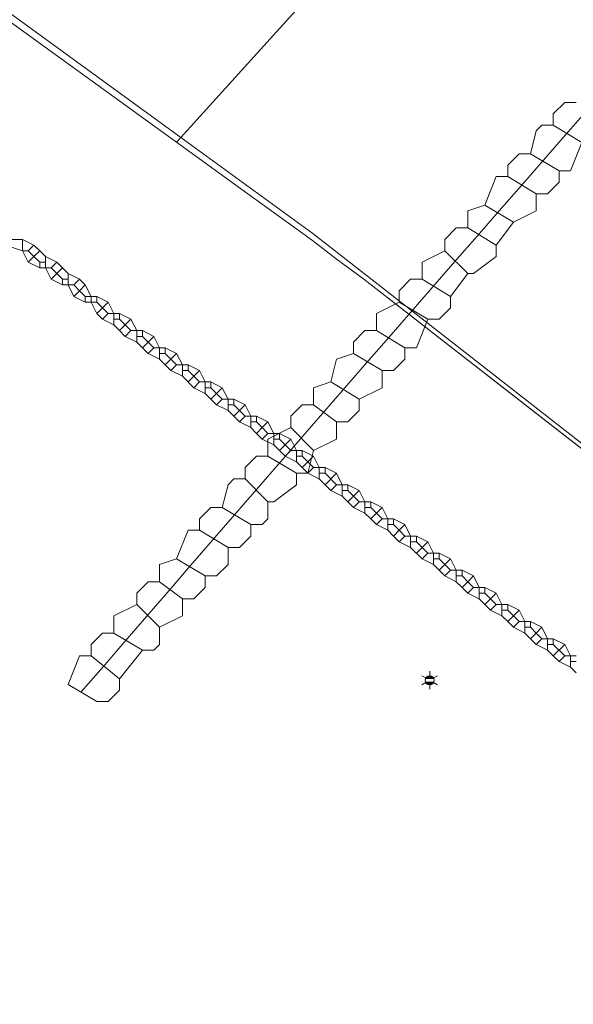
# Model space of a CAD drawing. Header units: metres. Extents: x 163628 to 167855, y 402678 to 405435.
# Tile 9 of 256: x 163895 to 163914, y 403074 to 403108. Entities that reach past the tile are written whole.
import ezdxf
from ezdxf.enums import TextEntityAlignment as Align
from ezdxf.lldxf.tags import DXFTag

# ---------------------------------------------------------------- set-up
doc = ezdxf.new("R2010")
doc.units = ezdxf.units.M
doc.layers.get('0').update_dxf_attribs({"lineweight": 25})
for name, color, linetype, lineweight in [('X-CA190022.004-UO-BGT_Ondergrond$0$GE_205_SHDWalbescherming_Lijn_GEM', 253, 'Continuous', 9), ('X-CA190022.004-UO-BGT_Ondergrond$0$GE_502_WTDWaterloop_Vlak_GEM', 253, 'Continuous', 9), ('X-CA190022.004-UO-BGT_Ondergrond$0$GE_661_SHDMuurGroterDan30cm_Vlak_GEM', 253, 'Continuous', 9), ('X-CA190022.004-UO-BGT_Ondergrond$0$GE_861_PALLichtmast_Punt_GEM', 253, 'Continuous', 9)]:
    doc.layers.add(name, color=color, linetype=linetype, lineweight=lineweight)
for name, color, linetype, lineweight, transparency in [('X-CA190022.004-UO-KLIC$0$B-OI-KL-DATA_GLASNET VEGHEL B.V._0001106108_VECT_19O042615-G', 42, 'X-CA190022.004-UO-KLIC$0$KL-DATA-N', 0, 0.25), ('X-CA190022.004-UO-KLIC$0$B-OI-KL-DATA_RWSWATERBRABANT_0000584719_VECT_19O042615-G', 42, 'X-CA190022.004-UO-KLIC$0$1-200 DATA-RWS', 0, 0.25), ('X-CA190022.004-UO-KLIC$0$B-OI-KL-DATA_RWSWEGDENBOSCH_0000584508_VECT_19O042615-G', 42, 'X-CA190022.004-UO-KLIC$0$KL-DATA-N', 0, 0.25), ('X-CA190022.004-UO-KLIC$0$B-WE-KL-DATA_MANTELBUIS-G', 42, 'X-CA190022.004-UO-KLIC$0$1-200 DATA', 0, 0.25)]:
    doc.layers.add(name, color=color, linetype=linetype, lineweight=lineweight, transparency=transparency)
doc.styles.add('X-CA190022.004-UO-BGT_Ondergrond$0$NLCS-ISO', font='NLCS-ISO.ttf')
doc.styles.add('X-CA190022.004-UO-KLIC$0$NLCS-ISO', font='NLCS-ISO.ttf')
doc.styles.add('X-CA190022.004-UO-KLIC$0$Standard', font='NLCS-ISO.ttf')
doc.linetypes.add('X-CA190022.004-UO-KLIC$0$1-200 DATA', pattern='A,1.5,-0.6,["DATA",X-CA190022.004-UO-KLIC$0$NLCS-ISO,S=0.24,R=0,X=-0.5,Y=-0.12],-0.3', length=2.4)
doc.linetypes.add('X-CA190022.004-UO-KLIC$0$1-200 DATA-RWS', pattern='A,1.5,-0.6,["RWS",X-CA190022.004-UO-KLIC$0$NLCS-ISO,S=0.24,R=0,X=-0.5,Y=-0.12],-0.3', length=2.4)
tags = doc.linetypes.add('X-CA190022.004-UO-KLIC$0$KL-DATA-N', pattern='A,4,-1,[101,NLCS.SHX,S=0.5,R=0,X=0,Y=0],-1,4,-1,["D",X-CA190022.004-UO-KLIC$0$Standard,S=1,R=0,X=-0.25,Y=-0.5],-1.5', length=12.5).pattern_tags.tags
tags[18] = DXFTag(74, 10)

# ---------------------------------------------------------------- blocks, each defined once
blk = doc.blocks.new('X-CA190022.004-UO-BGT_Ondergrond$0$N-SIE-WEG_LICHTMAST-SO')
h = blk.add_hatch(color=256)
h.paths.add_polyline_path([(1.16, 0.5, 0.658505), (-1.16, 0.5)])
h.paths.add_polyline_path([(-1.16, -0.5, 0.658505), (1.16, -0.5)])
at = {"flags": 128}
for points in [[(-2.19, 1.27), (-1.1, 0.63)], [(-1.16, 0.5), (1.16, 0.5)], [(0, 1.27), (0, 2.53)], [(1.1, 0.63), (2.19, 1.27)], [(-2.19, -1.27), (-1.1, -0.63)], [(-1.16, -0.5), (1.16, -0.5)], [(0, -1.27), (0, -2.53)], [(2.19, -1.27), (1.1, -0.63)]]:
    blk.add_lwpolyline(points, dxfattribs=at)
at = {"ltscale": 0.5}
blk.add_circle((0, 0), 1.27, dxfattribs=at)
at = {"style": 'X-CA190022.004-UO-BGT_Ondergrond$0$NLCS-ISO'}
blk.add_attdef('TYPE', text='', height=1.8, dxfattribs=at).set_placement((0, 2.53), align=Align.BOTTOM_CENTER)
blk = doc.blocks.new('X-CA190022.004-UO-BGT_Ondergrond$0$IMGEOLichtmastpaal')
at = {"xscale": 5, "yscale": 5, "zscale": 5}
blk.add_blockref('X-CA190022.004-UO-BGT_Ondergrond$0$N-SIE-WEG_LICHTMAST-SO', (0, 6.4), dxfattribs=at)

msp = doc.modelspace()

# ---------------------------------------------------------------- linework, layer by layer
at = {"layer": 'X-CA190022.004-UO-BGT_Ondergrond$0$GE_205_SHDWalbescherming_Lijn_GEM'}
msp.add_line((163920.27, 403088.704), (163906.66, 403099.309), dxfattribs=at)
at = {"layer": 'X-CA190022.004-UO-BGT_Ondergrond$0$GE_502_WTDWaterloop_Vlak_GEM', "flags": 128}
msp.add_lwpolyline([(163900.25, 403104.274), (163924.961, 403131.586), (163942.357, 403117.523), (163986.895, 403083.244), (164012.34, 403063.661), (163966.711, 403047.614), (163961.985, 403052.072), (163965.302, 403048.944), (163953.856, 403060.707), (163938.258, 403073.676), (163923.142, 403086.638), (163904.873, 403100.91), (163900.25, 403104.274)], dxfattribs=at)
at = {"layer": 'X-CA190022.004-UO-BGT_Ondergrond$0$GE_661_SHDMuurGroterDan30cm_Vlak_GEM', "flags": 128}
for points in [[(163862.003, 403130.878), (163865.844, 403128.883), (163870.44, 403125.911), (163887.757, 403113.363), (163900.25, 403104.274), (163900.099, 403104.107), (163887.715, 403113.074), (163885.071, 403114.991), (163881.234, 403117.774), (163870.404, 403125.627), (163869.797, 403126.035), (163866.369, 403128.338), (163866.295, 403128.392), (163866.249, 403128.419), (163865.643, 403128.826), (163864.766, 403129.277), (163864.287, 403129.555), (163862.003, 403130.878)], [(163900.25, 403104.274), (163904.873, 403100.91), (163923.142, 403086.638), (163938.258, 403073.676), (163953.856, 403060.707), (163965.302, 403048.944), (163961.985, 403052.072), (163958.552, 403055.587), (163953.734, 403060.574), (163941.352, 403070.882), (163935.277, 403076.089), (163920.27, 403088.704), (163906.66, 403099.309), (163905.686, 403100.012), (163904.862, 403100.657), (163904.519, 403100.906), (163902.594, 403102.3), (163900.099, 403104.107), (163900.25, 403104.274)]]:
    msp.add_lwpolyline(points, dxfattribs=at)
at = {"layer": 'X-CA190022.004-UO-KLIC$0$B-OI-KL-DATA_GLASNET VEGHEL B.V._0001106108_VECT_19O042615-G', "ltscale": 0.2, "flags": 128}
for points in [[(163914.1, 403105.5), (163913.7, 403105.5), (163913.3, 403105.1), (163913.3, 403104.7)], [(163913.3, 403104.7), (163912.9, 403104.7), (163912.7, 403104.5), (163912.5, 403103.7)], [(163913.3, 403104.7), (163914.3, 403104.1)], [(163914.3, 403104.1), (163913.9, 403103.1), (163913.5, 403103.1)], [(163912.5, 403103.7), (163912.1, 403103.7), (163911.7, 403103.3), (163911.7, 403102.9)], [(163912.5, 403103.7), (163913.5, 403103.1)], [(163913.5, 403103.1), (163913.5, 403102.7), (163913.1, 403102.3), (163912.7, 403102.3)], [(163911.7, 403102.9), (163911.3, 403102.9), (163910.9, 403101.9)], [(163911.7, 403102.9), (163912.7, 403102.3)], [(163912.7, 403102.3), (163912.7, 403101.7), (163911.9, 403101.3)], [(163910.9, 403101.9), (163910.3, 403101.7), (163910.3, 403101.1)], [(163910.9, 403101.9), (163911.9, 403101.3)], [(163911.9, 403101.3), (163911.3, 403100.5)], [(163910.3, 403101.1), (163909.9, 403101.1), (163909.5, 403100.7), (163909.5, 403100.3)], [(163910.3, 403101.1), (163911.3, 403100.5)], [(163909.5, 403100.3), (163908.7, 403099.9), (163908.7, 403099.3)], [(163909.5, 403100.3), (163910.3, 403099.5)], [(163911.3, 403100.5), (163911.3, 403100.1), (163910.5, 403099.5), (163910.3, 403099.5)], [(163908.7, 403099.3), (163908.3, 403099.3), (163907.9, 403098.9), (163907.9, 403098.5)], [(163908.7, 403099.3), (163909.7, 403098.7)], [(163910.3, 403099.5), (163909.7, 403098.7)], [(163907.9, 403098.5), (163907.1, 403098.1), (163907.1, 403097.5)], [(163907.9, 403098.5), (163908.9, 403097.9)], [(163909.7, 403098.7), (163909.7, 403098.3), (163909.3, 403097.9), (163908.9, 403097.9)], [(163908.9, 403097.9), (163908.5, 403096.9), (163908.1, 403096.9)], [(163907.1, 403097.5), (163906.7, 403097.5), (163906.3, 403097.1), (163906.3, 403096.7)], [(163907.1, 403097.5), (163908.1, 403096.9)], [(163908.1, 403096.9), (163908.1, 403096.5), (163907.7, 403096.1), (163907.3, 403096.1)], [(163906.3, 403096.7), (163905.7, 403096.5), (163905.5, 403095.7)], [(163906.3, 403096.7), (163907.3, 403096.1)], [(163907.3, 403096.1), (163907.3, 403095.5), (163906.5, 403095.1)], [(163905.5, 403095.7), (163904.9, 403095.5), (163904.9, 403094.9)], [(163905.5, 403095.7), (163906.5, 403095.1)], [(163906.5, 403095.1), (163906.5, 403094.7), (163906.1, 403094.3), (163905.7, 403094.3)], [(163904.9, 403094.9), (163904.5, 403094.9), (163904.1, 403094.5), (163904.1, 403094.1)], [(163904.9, 403094.9), (163905.7, 403094.3)], [(163904.1, 403094.1), (163903.3, 403093.7), (163903.3, 403093.1)], [(163904.1, 403094.1), (163904.9, 403093.3)], [(163905.7, 403094.3), (163905.7, 403093.7), (163904.9, 403093.3)], [(163903.3, 403093.1), (163902.9, 403093.1), (163902.5, 403092.7), (163902.5, 403092.3)], [(163903.3, 403093.1), (163904.3, 403092.5)], [(163904.9, 403093.3), (163904.7, 403092.5), (163904.3, 403092.5)], [(163902.5, 403092.3), (163902.1, 403092.3), (163901.9, 403092.1), (163901.7, 403091.3)], [(163902.5, 403092.3), (163903.3, 403091.5)], [(163904.3, 403092.5), (163904.3, 403092.1), (163903.5, 403091.5), (163903.3, 403091.5)], [(163901.7, 403091.3), (163901.3, 403091.3), (163900.9, 403090.9), (163900.9, 403090.5)], [(163901.7, 403091.3), (163902.7, 403090.7)], [(163903.3, 403091.5), (163903.3, 403090.9), (163903.1, 403090.7), (163902.7, 403090.7)], [(163902.7, 403090.7), (163902.7, 403090.3), (163902.3, 403089.9), (163901.9, 403089.9)], [(163900.9, 403090.5), (163900.5, 403090.5), (163900.1, 403089.5)], [(163900.9, 403090.5), (163901.9, 403089.9)], [(163901.9, 403089.9), (163901.9, 403089.3), (163901.5, 403088.9), (163901.1, 403088.9)], [(163900.1, 403089.5), (163899.5, 403089.3), (163899.5, 403088.7)], [(163900.1, 403089.5), (163901.1, 403088.9)], [(163901.1, 403088.9), (163901.1, 403088.5), (163900.7, 403088.1), (163900.3, 403088.1)], [(163899.5, 403088.7), (163899.1, 403088.7), (163898.7, 403088.3), (163898.7, 403087.9)], [(163899.5, 403088.7), (163900.3, 403088.1)], [(163898.7, 403087.9), (163897.9, 403087.5), (163897.9, 403086.9)], [(163898.7, 403087.9), (163899.5, 403087.1)], [(163900.3, 403088.1), (163900.3, 403087.5), (163899.5, 403087.1)], [(163899.5, 403087.1), (163899.5, 403086.5), (163899.3, 403086.3), (163898.9, 403086.3)], [(163897.9, 403086.9), (163897.5, 403086.9), (163897.1, 403086.5), (163897.1, 403086.1)], [(163897.9, 403086.9), (163898.9, 403086.3)], [(163897.1, 403086.1), (163896.7, 403086.1), (163896.3, 403085.1)], [(163897.1, 403086.1), (163898.1, 403085.3)], [(163898.9, 403086.3), (163898.1, 403085.3)], [(163896.3, 403085.1), (163897.3, 403084.5)], [(163898.1, 403085.3), (163898.1, 403084.9), (163897.7, 403084.5), (163897.3, 403084.5)]]:
    msp.add_lwpolyline(points, dxfattribs=at)
at = {"layer": 'X-CA190022.004-UO-KLIC$0$B-OI-KL-DATA_RWSWATERBRABANT_0000584719_VECT_19O042615-G'}
for p, q in [((163895.5, 403100.1), (163895.5, 403099.7)), ((163896.3, 403099.5), (163896.3, 403099.1)), ((163897.7, 403098.5), (163897.3, 403098.1)), ((163897.9, 403098.1), (163897.9, 403097.7)), ((163898.7, 403097.5), (163898.7, 403097.1)), ((163899.5, 403096.9), (163899.5, 403096.5)), ((163900.3, 403096.3), (163900.3, 403095.9)), ((163901.1, 403095.7), (163901.1, 403095.3)), ((163901.7, 403095.5), (163901.3, 403095.1)), ((163901.9, 403095.1), (163901.9, 403094.7)), ((163902.7, 403094.5), (163902.7, 403094.1)), ((163903.5, 403093.9), (163903.5, 403093.5)), ((163904.3, 403093.3), (163904.3, 403092.9)), ((163905.1, 403092.7), (163905.1, 403092.3)), ((163905.7, 403092.5), (163905.3, 403092.1)), ((163905.9, 403092.1), (163905.9, 403091.7)), ((163906.7, 403091.5), (163906.7, 403091.1)), ((163907.5, 403090.9), (163907.5, 403090.5)), ((163908.3, 403090.3), (163908.3, 403089.9)), ((163909.1, 403089.7), (163909.1, 403089.3)), ((163909.7, 403089.5), (163909.3, 403089.1)), ((163909.9, 403089.1), (163909.9, 403088.7)), ((163910.7, 403088.5), (163910.7, 403088.1)), ((163911.5, 403087.9), (163911.5, 403087.5)), ((163912.3, 403087.3), (163912.3, 403086.9)), ((163913.1, 403086.7), (163913.1, 403086.3)), ((163913.7, 403086.5), (163913.3, 403086.1)), ((163913.9, 403086.1), (163913.9, 403085.7))]:
    msp.add_line(p, q, dxfattribs=at)
at = {"layer": 'X-CA190022.004-UO-KLIC$0$B-OI-KL-DATA_RWSWATERBRABANT_0000584719_VECT_19O042615-G', "flags": 128}
for points in [[(163894.3, 403100.7), (163894.7, 403100.7)], [(163894.7, 403100.7), (163895.1, 403100.5)], [(163894.7, 403100.7), (163894.7, 403100.3)], [(163894.1, 403100.5), (163894.7, 403100.3)], [(163894.7, 403100.3), (163894.9, 403100.3)], [(163894.7, 403100.3), (163894.9, 403099.9)], [(163895.1, 403100.5), (163894.9, 403100.3)], [(163894.9, 403100.3), (163895.1, 403100.1)], [(163895.1, 403100.5), (163895.3, 403100.3)], [(163895.3, 403100.3), (163895.1, 403100.1)], [(163895.3, 403100.3), (163895.5, 403100.1)], [(163895.1, 403100.1), (163894.9, 403099.9)], [(163894.9, 403099.9), (163895.3, 403099.7)], [(163895.1, 403100.1), (163895.3, 403099.9)], [(163895.3, 403099.9), (163895.5, 403099.9)], [(163895.3, 403099.9), (163895.3, 403099.7)], [(163895.5, 403100.1), (163895.9, 403099.9)], [(163895.9, 403099.9), (163895.7, 403099.7)], [(163895.9, 403099.9), (163896.1, 403099.7)], [(163895.3, 403099.7), (163895.7, 403099.7)], [(163895.5, 403099.7), (163895.7, 403099.3)], [(163895.7, 403099.7), (163895.9, 403099.5)], [(163896.1, 403099.7), (163895.9, 403099.5)], [(163896.1, 403099.7), (163896.3, 403099.5)], [(163895.9, 403099.5), (163895.7, 403099.3)], [(163895.7, 403099.3), (163896.1, 403099.1)], [(163895.9, 403099.5), (163896.1, 403099.3)], [(163896.1, 403099.3), (163896.3, 403099.3)], [(163896.1, 403099.3), (163896.1, 403099.1)], [(163896.3, 403099.5), (163896.7, 403099.3)], [(163896.7, 403099.3), (163896.5, 403099.1)], [(163896.7, 403099.3), (163896.9, 403099.1)], [(163896.1, 403099.1), (163896.5, 403099.1)], [(163896.3, 403099.1), (163896.5, 403098.7)], [(163896.5, 403099.1), (163896.7, 403098.9)], [(163896.7, 403098.9), (163896.5, 403098.7)], [(163896.9, 403099.1), (163896.7, 403098.9)], [(163896.7, 403098.9), (163896.9, 403098.7)], [(163896.9, 403099.1), (163897.1, 403098.7)], [(163896.5, 403098.7), (163896.9, 403098.5)], [(163896.9, 403098.7), (163897.3, 403098.7)], [(163896.9, 403098.7), (163896.9, 403098.5)], [(163896.9, 403098.5), (163897.3, 403098.5)], [(163897.1, 403098.7), (163897.1, 403098.5)], [(163897.1, 403098.5), (163897.3, 403098.1)], [(163897.3, 403098.7), (163897.7, 403098.5)], [(163897.3, 403098.7), (163897.3, 403098.5)], [(163897.3, 403098.5), (163897.7, 403098.1)], [(163897.7, 403098.5), (163897.9, 403098.1)], [(163897.3, 403098.1), (163897.5, 403097.9)], [(163897.7, 403098.1), (163897.5, 403097.9)], [(163897.5, 403097.9), (163897.9, 403097.7)], [(163897.7, 403098.1), (163898.1, 403098.1)], [(163897.9, 403097.9), (163898.1, 403097.9)], [(163898.1, 403098.1), (163898.5, 403097.9)], [(163898.1, 403098.1), (163898.1, 403097.9)], [(163898.1, 403097.9), (163898.3, 403097.7)], [(163898.5, 403097.9), (163898.3, 403097.7)], [(163898.5, 403097.9), (163898.7, 403097.5)], [(163897.9, 403097.7), (163898.1, 403097.5)], [(163898.3, 403097.7), (163898.1, 403097.5)], [(163898.1, 403097.5), (163898.3, 403097.3)], [(163898.3, 403097.7), (163898.5, 403097.5)], [(163898.5, 403097.5), (163898.3, 403097.3)], [(163898.5, 403097.5), (163898.9, 403097.5)], [(163898.9, 403097.5), (163899.3, 403097.3)], [(163898.9, 403097.5), (163898.9, 403097.3)], [(163898.3, 403097.3), (163898.7, 403097.1)], [(163898.7, 403097.3), (163898.9, 403097.3)], [(163898.9, 403097.3), (163899.1, 403097.1)], [(163899.3, 403097.3), (163899.1, 403097.1)], [(163899.3, 403097.3), (163899.5, 403096.9)], [(163898.7, 403097.1), (163898.9, 403096.9)], [(163899.1, 403097.1), (163898.9, 403096.9)], [(163898.9, 403096.9), (163899.1, 403096.7)], [(163899.1, 403097.1), (163899.3, 403096.9)], [(163899.3, 403096.9), (163899.1, 403096.7)], [(163899.3, 403096.9), (163899.7, 403096.9)], [(163899.7, 403096.9), (163900.1, 403096.7)], [(163899.7, 403096.9), (163899.7, 403096.7)], [(163899.1, 403096.7), (163899.5, 403096.5)], [(163899.5, 403096.7), (163899.7, 403096.7)], [(163899.5, 403096.5), (163899.7, 403096.3)], [(163899.7, 403096.7), (163899.9, 403096.5)], [(163899.9, 403096.5), (163899.7, 403096.3)], [(163900.1, 403096.7), (163899.9, 403096.5)], [(163899.9, 403096.5), (163900.1, 403096.3)], [(163900.1, 403096.7), (163900.3, 403096.3)], [(163899.7, 403096.3), (163899.9, 403096.1)], [(163900.1, 403096.3), (163899.9, 403096.1)], [(163899.9, 403096.1), (163900.3, 403095.9)], [(163900.1, 403096.3), (163900.5, 403096.3)], [(163900.3, 403096.1), (163900.5, 403096.1)], [(163900.5, 403096.3), (163900.9, 403096.1)], [(163900.5, 403096.3), (163900.5, 403096.1)], [(163900.5, 403096.1), (163900.7, 403095.9)], [(163900.9, 403096.1), (163900.7, 403095.9)], [(163900.9, 403096.1), (163901.1, 403095.7)], [(163900.3, 403095.9), (163900.7, 403095.5)], [(163900.7, 403095.9), (163900.5, 403095.7)], [(163900.7, 403095.9), (163900.9, 403095.7)], [(163900.9, 403095.7), (163900.7, 403095.5)], [(163900.7, 403095.5), (163901.1, 403095.3)], [(163900.9, 403095.7), (163901.3, 403095.7)], [(163901.1, 403095.5), (163901.3, 403095.5)], [(163901.3, 403095.7), (163901.7, 403095.5)], [(163901.3, 403095.7), (163901.3, 403095.5)], [(163901.3, 403095.5), (163901.7, 403095.1)], [(163901.7, 403095.5), (163901.9, 403095.1)], [(163901.1, 403095.3), (163901.3, 403095.1)], [(163901.3, 403095.1), (163901.5, 403094.9)], [(163901.7, 403095.1), (163901.5, 403094.9)], [(163901.7, 403095.1), (163902.1, 403095.1)], [(163902.1, 403095.1), (163902.5, 403094.9)], [(163902.1, 403095.1), (163902.1, 403094.9)], [(163901.5, 403094.9), (163901.9, 403094.7)], [(163901.9, 403094.9), (163902.1, 403094.9)], [(163901.9, 403094.7), (163902.1, 403094.5)], [(163902.1, 403094.9), (163902.3, 403094.7)], [(163902.3, 403094.7), (163902.1, 403094.5)], [(163902.5, 403094.9), (163902.3, 403094.7)], [(163902.3, 403094.7), (163902.5, 403094.5)], [(163902.5, 403094.9), (163902.7, 403094.5)], [(163902.1, 403094.5), (163902.3, 403094.3)], [(163902.5, 403094.5), (163902.3, 403094.3)], [(163902.5, 403094.5), (163902.9, 403094.5)], [(163902.9, 403094.5), (163903.3, 403094.3)], [(163902.9, 403094.5), (163902.9, 403094.3)], [(163902.3, 403094.3), (163902.7, 403094.1)], [(163902.7, 403094.3), (163902.9, 403094.3)], [(163902.7, 403094.1), (163902.9, 403093.9)], [(163902.9, 403094.3), (163903.1, 403094.1)], [(163903.1, 403094.1), (163902.9, 403093.9)], [(163903.3, 403094.3), (163903.1, 403094.1)], [(163903.1, 403094.1), (163903.3, 403093.9)], [(163903.3, 403094.3), (163903.5, 403093.9)], [(163902.9, 403093.9), (163903.1, 403093.7)], [(163903.3, 403093.9), (163903.1, 403093.7)], [(163903.1, 403093.7), (163903.5, 403093.5)], [(163903.3, 403093.9), (163903.7, 403093.9)], [(163903.5, 403093.7), (163903.7, 403093.7)], [(163903.7, 403093.9), (163904.1, 403093.7)], [(163903.7, 403093.9), (163903.7, 403093.7)], [(163903.7, 403093.7), (163903.9, 403093.5)], [(163904.1, 403093.7), (163903.9, 403093.5)], [(163904.1, 403093.7), (163904.3, 403093.3)], [(163903.5, 403093.5), (163903.7, 403093.3)], [(163903.9, 403093.5), (163903.7, 403093.3)], [(163903.9, 403093.5), (163904.1, 403093.3)], [(163903.7, 403093.3), (163903.9, 403093.1)], [(163904.1, 403093.3), (163903.9, 403093.1)], [(163903.9, 403093.1), (163904.3, 403092.9)], [(163904.1, 403093.3), (163904.5, 403093.3)], [(163904.3, 403093.1), (163904.5, 403093.1)], [(163904.5, 403093.3), (163904.9, 403093.1)], [(163904.5, 403093.3), (163904.5, 403093.1)], [(163904.5, 403093.1), (163904.7, 403092.9)], [(163904.9, 403093.1), (163904.7, 403092.9)], [(163904.9, 403093.1), (163905.1, 403092.7)], [(163904.3, 403092.9), (163904.7, 403092.5)], [(163904.7, 403092.9), (163904.5, 403092.7)], [(163904.7, 403092.9), (163904.9, 403092.7)], [(163904.9, 403092.7), (163904.7, 403092.5)], [(163904.9, 403092.7), (163905.3, 403092.7)], [(163905.3, 403092.7), (163905.7, 403092.5)], [(163905.3, 403092.7), (163905.3, 403092.5)], [(163904.7, 403092.5), (163905.1, 403092.3)], [(163905.1, 403092.5), (163905.3, 403092.5)], [(163905.1, 403092.3), (163905.3, 403092.1)], [(163905.3, 403092.5), (163905.7, 403092.1)], [(163905.7, 403092.5), (163905.9, 403092.1)], [(163905.3, 403092.1), (163905.5, 403091.9)], [(163905.7, 403092.1), (163905.5, 403091.9)], [(163905.7, 403092.1), (163906.1, 403092.1)], [(163906.1, 403092.1), (163906.5, 403091.9)], [(163906.1, 403092.1), (163906.1, 403091.9)], [(163905.5, 403091.9), (163905.9, 403091.7)], [(163905.9, 403091.9), (163906.1, 403091.9)], [(163905.9, 403091.7), (163906.1, 403091.5)], [(163906.1, 403091.9), (163906.3, 403091.7)], [(163906.3, 403091.7), (163906.1, 403091.5)], [(163906.5, 403091.9), (163906.3, 403091.7)], [(163906.3, 403091.7), (163906.5, 403091.5)], [(163906.5, 403091.9), (163906.7, 403091.5)], [(163906.1, 403091.5), (163906.3, 403091.3)], [(163906.5, 403091.5), (163906.3, 403091.3)], [(163906.3, 403091.3), (163906.7, 403091.1)], [(163906.5, 403091.5), (163906.9, 403091.5)], [(163906.7, 403091.3), (163906.9, 403091.3)], [(163906.9, 403091.5), (163907.3, 403091.3)], [(163906.9, 403091.5), (163906.9, 403091.3)], [(163906.9, 403091.3), (163907.1, 403091.1)], [(163907.3, 403091.3), (163907.1, 403091.1)], [(163907.3, 403091.3), (163907.5, 403090.9)], [(163906.7, 403091.1), (163906.9, 403090.9)], [(163907.1, 403091.1), (163906.9, 403090.9)], [(163906.9, 403090.9), (163907.1, 403090.7)], [(163907.1, 403091.1), (163907.3, 403090.9)], [(163907.3, 403090.9), (163907.1, 403090.7)], [(163907.3, 403090.9), (163907.7, 403090.9)], [(163907.7, 403090.9), (163908.1, 403090.7)], [(163907.7, 403090.9), (163907.7, 403090.7)], [(163907.1, 403090.7), (163907.5, 403090.5)], [(163907.5, 403090.7), (163907.7, 403090.7)], [(163907.7, 403090.7), (163907.9, 403090.5)], [(163908.1, 403090.7), (163907.9, 403090.5)], [(163908.1, 403090.7), (163908.3, 403090.3)], [(163907.5, 403090.5), (163907.7, 403090.3)], [(163907.9, 403090.5), (163907.7, 403090.3)], [(163907.7, 403090.3), (163907.9, 403090.1)], [(163907.9, 403090.5), (163908.1, 403090.3)], [(163908.1, 403090.3), (163907.9, 403090.1)], [(163908.1, 403090.3), (163908.5, 403090.3)], [(163908.5, 403090.3), (163908.9, 403090.1)], [(163908.5, 403090.3), (163908.5, 403090.1)], [(163907.9, 403090.1), (163908.3, 403089.9)], [(163908.3, 403090.1), (163908.5, 403090.1)], [(163908.3, 403089.9), (163908.7, 403089.5)], [(163908.5, 403090.1), (163908.7, 403089.9)], [(163908.7, 403089.9), (163908.5, 403089.7)], [(163908.9, 403090.1), (163908.7, 403089.9)], [(163908.7, 403089.9), (163908.9, 403089.7)], [(163908.9, 403090.1), (163909.1, 403089.7)], [(163908.9, 403089.7), (163908.7, 403089.5)], [(163908.9, 403089.7), (163909.3, 403089.7)], [(163909.3, 403089.7), (163909.7, 403089.5)], [(163909.3, 403089.7), (163909.3, 403089.5)], [(163908.7, 403089.5), (163909.1, 403089.3)], [(163909.1, 403089.5), (163909.3, 403089.5)], [(163909.1, 403089.3), (163909.3, 403089.1)], [(163909.3, 403089.5), (163909.7, 403089.1)], [(163909.7, 403089.5), (163909.9, 403089.1)], [(163909.3, 403089.1), (163909.5, 403088.9)], [(163909.7, 403089.1), (163909.5, 403088.9)], [(163909.5, 403088.9), (163909.9, 403088.7)], [(163909.7, 403089.1), (163910.1, 403089.1)], [(163909.9, 403088.9), (163910.1, 403088.9)], [(163910.1, 403089.1), (163910.5, 403088.9)], [(163910.1, 403089.1), (163910.1, 403088.9)], [(163910.1, 403088.9), (163910.3, 403088.7)], [(163910.5, 403088.9), (163910.3, 403088.7)], [(163910.5, 403088.9), (163910.7, 403088.5)], [(163909.9, 403088.7), (163910.1, 403088.5)], [(163910.3, 403088.7), (163910.1, 403088.5)], [(163910.1, 403088.5), (163910.3, 403088.3)], [(163910.3, 403088.7), (163910.5, 403088.5)], [(163910.5, 403088.5), (163910.3, 403088.3)], [(163910.5, 403088.5), (163910.9, 403088.5)], [(163910.9, 403088.5), (163911.3, 403088.3)], [(163910.9, 403088.5), (163910.9, 403088.3)], [(163910.3, 403088.3), (163910.7, 403088.1)], [(163910.7, 403088.3), (163910.9, 403088.3)], [(163910.9, 403088.3), (163911.1, 403088.1)], [(163911.3, 403088.3), (163911.1, 403088.1)], [(163911.3, 403088.3), (163911.5, 403087.9)], [(163910.7, 403088.1), (163910.9, 403087.9)], [(163911.1, 403088.1), (163910.9, 403087.9)], [(163910.9, 403087.9), (163911.1, 403087.7)], [(163911.1, 403088.1), (163911.3, 403087.9)], [(163911.3, 403087.9), (163911.1, 403087.7)], [(163911.3, 403087.9), (163911.7, 403087.9)], [(163911.7, 403087.9), (163912.1, 403087.7)], [(163911.7, 403087.9), (163911.7, 403087.7)], [(163911.1, 403087.7), (163911.5, 403087.5)], [(163911.5, 403087.7), (163911.7, 403087.7)], [(163911.5, 403087.5), (163911.7, 403087.3)], [(163911.7, 403087.7), (163911.9, 403087.5)], [(163911.9, 403087.5), (163911.7, 403087.3)], [(163912.1, 403087.7), (163911.9, 403087.5)], [(163911.9, 403087.5), (163912.1, 403087.3)], [(163912.1, 403087.7), (163912.3, 403087.3)], [(163911.7, 403087.3), (163911.9, 403087.1)], [(163912.1, 403087.3), (163911.9, 403087.1)], [(163911.9, 403087.1), (163912.3, 403086.9)], [(163912.1, 403087.3), (163912.5, 403087.3)], [(163912.3, 403087.1), (163912.5, 403087.1)], [(163912.5, 403087.3), (163912.9, 403087.1)], [(163912.5, 403087.3), (163912.5, 403087.1)], [(163912.5, 403087.1), (163912.7, 403086.9)], [(163912.9, 403087.1), (163912.7, 403086.9)], [(163912.9, 403087.1), (163913.1, 403086.7)], [(163912.3, 403086.9), (163912.7, 403086.5)], [(163912.7, 403086.9), (163912.5, 403086.7)], [(163912.7, 403086.9), (163912.9, 403086.7)], [(163912.9, 403086.7), (163912.7, 403086.5)], [(163912.7, 403086.5), (163913.1, 403086.3)], [(163912.9, 403086.7), (163913.3, 403086.7)], [(163913.1, 403086.5), (163913.3, 403086.5)], [(163913.3, 403086.7), (163913.7, 403086.5)], [(163913.3, 403086.7), (163913.3, 403086.5)], [(163913.3, 403086.5), (163913.7, 403086.1)], [(163913.7, 403086.5), (163913.9, 403086.1)], [(163913.1, 403086.3), (163913.3, 403086.1)], [(163913.3, 403086.1), (163913.5, 403085.9)], [(163913.7, 403086.1), (163913.5, 403085.9)], [(163913.7, 403086.1), (163914.1, 403086.1)], [(163913.5, 403085.9), (163913.9, 403085.7)], [(163913.9, 403085.9), (163914.1, 403085.9)], [(163913.9, 403085.7), (163914.1, 403085.5)]]:
    msp.add_lwpolyline(points, dxfattribs=at)
at = {"layer": 'X-CA190022.004-UO-KLIC$0$B-OI-KL-DATA_RWSWEGDENBOSCH_0000584508_VECT_19O042615-G'}
for p, q in [((163895.5, 403100.1), (163895.5, 403099.7)), ((163896.3, 403099.5), (163896.3, 403099.1)), ((163897.7, 403098.5), (163897.3, 403098.1)), ((163897.9, 403098.1), (163897.9, 403097.7)), ((163898.7, 403097.5), (163898.7, 403097.1)), ((163899.5, 403096.9), (163899.5, 403096.5)), ((163900.3, 403096.3), (163900.3, 403095.9)), ((163901.1, 403095.7), (163901.1, 403095.3)), ((163901.7, 403095.5), (163901.3, 403095.1)), ((163901.9, 403095.1), (163901.9, 403094.7)), ((163902.7, 403094.5), (163902.7, 403094.1)), ((163903.5, 403093.9), (163903.5, 403093.5)), ((163904.3, 403093.3), (163904.3, 403092.9)), ((163905.1, 403092.7), (163905.1, 403092.3)), ((163905.7, 403092.5), (163905.3, 403092.1)), ((163905.9, 403092.1), (163905.9, 403091.7)), ((163906.7, 403091.5), (163906.7, 403091.1)), ((163907.5, 403090.9), (163907.5, 403090.5)), ((163908.3, 403090.3), (163908.3, 403089.9)), ((163909.1, 403089.7), (163909.1, 403089.3)), ((163909.7, 403089.5), (163909.3, 403089.1)), ((163909.9, 403089.1), (163909.9, 403088.7)), ((163910.7, 403088.5), (163910.7, 403088.1)), ((163911.5, 403087.9), (163911.5, 403087.5)), ((163912.3, 403087.3), (163912.3, 403086.9)), ((163913.1, 403086.7), (163913.1, 403086.3)), ((163913.7, 403086.5), (163913.3, 403086.1)), ((163913.9, 403086.1), (163913.9, 403085.7))]:
    msp.add_line(p, q, dxfattribs=at)
at = {"layer": 'X-CA190022.004-UO-KLIC$0$B-OI-KL-DATA_RWSWEGDENBOSCH_0000584508_VECT_19O042615-G', "flags": 128}
for points in [[(163894.3, 403100.7), (163894.7, 403100.7)], [(163894.7, 403100.7), (163895.1, 403100.5)], [(163894.7, 403100.7), (163894.7, 403100.3)], [(163894.1, 403100.5), (163894.7, 403100.3)], [(163894.7, 403100.3), (163894.9, 403100.3)], [(163894.7, 403100.3), (163894.9, 403099.9)], [(163895.1, 403100.5), (163894.9, 403100.3)], [(163894.9, 403100.3), (163895.1, 403100.1)], [(163895.1, 403100.5), (163895.3, 403100.3)], [(163895.3, 403100.3), (163895.1, 403100.1)], [(163895.3, 403100.3), (163895.5, 403100.1)], [(163895.1, 403100.1), (163894.9, 403099.9)], [(163894.9, 403099.9), (163895.3, 403099.7)], [(163895.1, 403100.1), (163895.3, 403099.9)], [(163895.3, 403099.9), (163895.5, 403099.9)], [(163895.3, 403099.9), (163895.3, 403099.7)], [(163895.5, 403100.1), (163895.9, 403099.9)], [(163895.9, 403099.9), (163895.7, 403099.7)], [(163895.9, 403099.9), (163896.1, 403099.7)], [(163895.3, 403099.7), (163895.7, 403099.7)], [(163895.5, 403099.7), (163895.7, 403099.3)], [(163895.7, 403099.7), (163895.9, 403099.5)], [(163896.1, 403099.7), (163895.9, 403099.5)], [(163896.1, 403099.7), (163896.3, 403099.5)], [(163895.9, 403099.5), (163895.7, 403099.3)], [(163895.7, 403099.3), (163896.1, 403099.1)], [(163895.9, 403099.5), (163896.1, 403099.3)], [(163896.1, 403099.3), (163896.3, 403099.3)], [(163896.1, 403099.3), (163896.1, 403099.1)], [(163896.3, 403099.5), (163896.7, 403099.3)], [(163896.7, 403099.3), (163896.5, 403099.1)], [(163896.7, 403099.3), (163896.9, 403099.1)], [(163896.1, 403099.1), (163896.5, 403099.1)], [(163896.3, 403099.1), (163896.5, 403098.7)], [(163896.5, 403099.1), (163896.7, 403098.9)], [(163896.7, 403098.9), (163896.5, 403098.7)], [(163896.9, 403099.1), (163896.7, 403098.9)], [(163896.7, 403098.9), (163896.9, 403098.7)], [(163896.9, 403099.1), (163897.1, 403098.7)], [(163896.5, 403098.7), (163896.9, 403098.5)], [(163896.9, 403098.7), (163897.3, 403098.7)], [(163896.9, 403098.7), (163896.9, 403098.5)], [(163896.9, 403098.5), (163897.3, 403098.5)], [(163897.1, 403098.7), (163897.1, 403098.5)], [(163897.1, 403098.5), (163897.3, 403098.1)], [(163897.3, 403098.7), (163897.7, 403098.5)], [(163897.3, 403098.7), (163897.3, 403098.5)], [(163897.3, 403098.5), (163897.7, 403098.1)], [(163897.7, 403098.5), (163897.9, 403098.1)], [(163897.3, 403098.1), (163897.5, 403097.9)], [(163897.7, 403098.1), (163897.5, 403097.9)], [(163897.5, 403097.9), (163897.9, 403097.7)], [(163897.7, 403098.1), (163898.1, 403098.1)], [(163897.9, 403097.9), (163898.1, 403097.9)], [(163898.1, 403098.1), (163898.5, 403097.9)], [(163898.1, 403098.1), (163898.1, 403097.9)], [(163898.1, 403097.9), (163898.3, 403097.7)], [(163898.5, 403097.9), (163898.3, 403097.7)], [(163898.5, 403097.9), (163898.7, 403097.5)], [(163897.9, 403097.7), (163898.1, 403097.5)], [(163898.3, 403097.7), (163898.1, 403097.5)], [(163898.1, 403097.5), (163898.3, 403097.3)], [(163898.3, 403097.7), (163898.5, 403097.5)], [(163898.5, 403097.5), (163898.3, 403097.3)], [(163898.5, 403097.5), (163898.9, 403097.5)], [(163898.9, 403097.5), (163899.3, 403097.3)], [(163898.9, 403097.5), (163898.9, 403097.3)], [(163898.3, 403097.3), (163898.7, 403097.1)], [(163898.7, 403097.3), (163898.9, 403097.3)], [(163898.9, 403097.3), (163899.1, 403097.1)], [(163899.3, 403097.3), (163899.1, 403097.1)], [(163899.3, 403097.3), (163899.5, 403096.9)], [(163898.7, 403097.1), (163898.9, 403096.9)], [(163899.1, 403097.1), (163898.9, 403096.9)], [(163898.9, 403096.9), (163899.1, 403096.7)], [(163899.1, 403097.1), (163899.3, 403096.9)], [(163899.3, 403096.9), (163899.1, 403096.7)], [(163899.3, 403096.9), (163899.7, 403096.9)], [(163899.7, 403096.9), (163900.1, 403096.7)], [(163899.7, 403096.9), (163899.7, 403096.7)], [(163899.1, 403096.7), (163899.5, 403096.5)], [(163899.5, 403096.7), (163899.7, 403096.7)], [(163899.5, 403096.5), (163899.7, 403096.3)], [(163899.7, 403096.7), (163899.9, 403096.5)], [(163899.9, 403096.5), (163899.7, 403096.3)], [(163900.1, 403096.7), (163899.9, 403096.5)], [(163899.9, 403096.5), (163900.1, 403096.3)], [(163900.1, 403096.7), (163900.3, 403096.3)], [(163899.7, 403096.3), (163899.9, 403096.1)], [(163900.1, 403096.3), (163899.9, 403096.1)], [(163899.9, 403096.1), (163900.3, 403095.9)], [(163900.1, 403096.3), (163900.5, 403096.3)], [(163900.3, 403096.1), (163900.5, 403096.1)], [(163900.5, 403096.3), (163900.9, 403096.1)], [(163900.5, 403096.3), (163900.5, 403096.1)], [(163900.5, 403096.1), (163900.7, 403095.9)], [(163900.9, 403096.1), (163900.7, 403095.9)], [(163900.9, 403096.1), (163901.1, 403095.7)], [(163900.3, 403095.9), (163900.7, 403095.5)], [(163900.7, 403095.9), (163900.5, 403095.7)], [(163900.7, 403095.9), (163900.9, 403095.7)], [(163900.9, 403095.7), (163900.7, 403095.5)], [(163900.7, 403095.5), (163901.1, 403095.3)], [(163900.9, 403095.7), (163901.3, 403095.7)], [(163901.1, 403095.5), (163901.3, 403095.5)], [(163901.3, 403095.7), (163901.7, 403095.5)], [(163901.3, 403095.7), (163901.3, 403095.5)], [(163901.3, 403095.5), (163901.7, 403095.1)], [(163901.7, 403095.5), (163901.9, 403095.1)], [(163901.1, 403095.3), (163901.3, 403095.1)], [(163901.3, 403095.1), (163901.5, 403094.9)], [(163901.7, 403095.1), (163901.5, 403094.9)], [(163901.7, 403095.1), (163902.1, 403095.1)], [(163902.1, 403095.1), (163902.5, 403094.9)], [(163902.1, 403095.1), (163902.1, 403094.9)], [(163901.5, 403094.9), (163901.9, 403094.7)], [(163901.9, 403094.9), (163902.1, 403094.9)], [(163901.9, 403094.7), (163902.1, 403094.5)], [(163902.1, 403094.9), (163902.3, 403094.7)], [(163902.3, 403094.7), (163902.1, 403094.5)], [(163902.5, 403094.9), (163902.3, 403094.7)], [(163902.3, 403094.7), (163902.5, 403094.5)], [(163902.5, 403094.9), (163902.7, 403094.5)], [(163902.1, 403094.5), (163902.3, 403094.3)], [(163902.5, 403094.5), (163902.3, 403094.3)], [(163902.5, 403094.5), (163902.9, 403094.5)], [(163902.9, 403094.5), (163903.3, 403094.3)], [(163902.9, 403094.5), (163902.9, 403094.3)], [(163902.3, 403094.3), (163902.7, 403094.1)], [(163902.7, 403094.3), (163902.9, 403094.3)], [(163902.7, 403094.1), (163902.9, 403093.9)], [(163902.9, 403094.3), (163903.1, 403094.1)], [(163903.1, 403094.1), (163902.9, 403093.9)], [(163903.3, 403094.3), (163903.1, 403094.1)], [(163903.1, 403094.1), (163903.3, 403093.9)], [(163903.3, 403094.3), (163903.5, 403093.9)], [(163902.9, 403093.9), (163903.1, 403093.7)], [(163903.3, 403093.9), (163903.1, 403093.7)], [(163903.1, 403093.7), (163903.5, 403093.5)], [(163903.3, 403093.9), (163903.7, 403093.9)], [(163903.5, 403093.7), (163903.7, 403093.7)], [(163903.7, 403093.9), (163904.1, 403093.7)], [(163903.7, 403093.9), (163903.7, 403093.7)], [(163903.7, 403093.7), (163903.9, 403093.5)], [(163904.1, 403093.7), (163903.9, 403093.5)], [(163904.1, 403093.7), (163904.3, 403093.3)], [(163903.5, 403093.5), (163903.7, 403093.3)], [(163903.9, 403093.5), (163903.7, 403093.3)], [(163903.9, 403093.5), (163904.1, 403093.3)], [(163903.7, 403093.3), (163903.9, 403093.1)], [(163904.1, 403093.3), (163903.9, 403093.1)], [(163903.9, 403093.1), (163904.3, 403092.9)], [(163904.1, 403093.3), (163904.5, 403093.3)], [(163904.3, 403093.1), (163904.5, 403093.1)], [(163904.5, 403093.3), (163904.9, 403093.1)], [(163904.5, 403093.3), (163904.5, 403093.1)], [(163904.5, 403093.1), (163904.7, 403092.9)], [(163904.9, 403093.1), (163904.7, 403092.9)], [(163904.9, 403093.1), (163905.1, 403092.7)], [(163904.3, 403092.9), (163904.7, 403092.5)], [(163904.7, 403092.9), (163904.5, 403092.7)], [(163904.7, 403092.9), (163904.9, 403092.7)], [(163904.9, 403092.7), (163904.7, 403092.5)], [(163904.9, 403092.7), (163905.3, 403092.7)], [(163905.3, 403092.7), (163905.7, 403092.5)], [(163905.3, 403092.7), (163905.3, 403092.5)], [(163904.7, 403092.5), (163905.1, 403092.3)], [(163905.1, 403092.5), (163905.3, 403092.5)], [(163905.1, 403092.3), (163905.3, 403092.1)], [(163905.3, 403092.5), (163905.7, 403092.1)], [(163905.7, 403092.5), (163905.9, 403092.1)], [(163905.3, 403092.1), (163905.5, 403091.9)], [(163905.7, 403092.1), (163905.5, 403091.9)], [(163905.7, 403092.1), (163906.1, 403092.1)], [(163906.1, 403092.1), (163906.5, 403091.9)], [(163906.1, 403092.1), (163906.1, 403091.9)], [(163905.5, 403091.9), (163905.9, 403091.7)], [(163905.9, 403091.9), (163906.1, 403091.9)], [(163905.9, 403091.7), (163906.1, 403091.5)], [(163906.1, 403091.9), (163906.3, 403091.7)], [(163906.3, 403091.7), (163906.1, 403091.5)], [(163906.5, 403091.9), (163906.3, 403091.7)], [(163906.3, 403091.7), (163906.5, 403091.5)], [(163906.5, 403091.9), (163906.7, 403091.5)], [(163906.1, 403091.5), (163906.3, 403091.3)], [(163906.5, 403091.5), (163906.3, 403091.3)], [(163906.3, 403091.3), (163906.7, 403091.1)], [(163906.5, 403091.5), (163906.9, 403091.5)], [(163906.7, 403091.3), (163906.9, 403091.3)], [(163906.9, 403091.5), (163907.3, 403091.3)], [(163906.9, 403091.5), (163906.9, 403091.3)], [(163906.9, 403091.3), (163907.1, 403091.1)], [(163907.3, 403091.3), (163907.1, 403091.1)], [(163907.3, 403091.3), (163907.5, 403090.9)], [(163906.7, 403091.1), (163906.9, 403090.9)], [(163907.1, 403091.1), (163906.9, 403090.9)], [(163906.9, 403090.9), (163907.1, 403090.7)], [(163907.1, 403091.1), (163907.3, 403090.9)], [(163907.3, 403090.9), (163907.1, 403090.7)], [(163907.3, 403090.9), (163907.7, 403090.9)], [(163907.7, 403090.9), (163908.1, 403090.7)], [(163907.7, 403090.9), (163907.7, 403090.7)], [(163907.1, 403090.7), (163907.5, 403090.5)], [(163907.5, 403090.7), (163907.7, 403090.7)], [(163907.7, 403090.7), (163907.9, 403090.5)], [(163908.1, 403090.7), (163907.9, 403090.5)], [(163908.1, 403090.7), (163908.3, 403090.3)], [(163907.5, 403090.5), (163907.7, 403090.3)], [(163907.9, 403090.5), (163907.7, 403090.3)], [(163907.7, 403090.3), (163907.9, 403090.1)], [(163907.9, 403090.5), (163908.1, 403090.3)], [(163908.1, 403090.3), (163907.9, 403090.1)], [(163908.1, 403090.3), (163908.5, 403090.3)], [(163908.5, 403090.3), (163908.9, 403090.1)], [(163908.5, 403090.3), (163908.5, 403090.1)], [(163907.9, 403090.1), (163908.3, 403089.9)], [(163908.3, 403090.1), (163908.5, 403090.1)], [(163908.3, 403089.9), (163908.7, 403089.5)], [(163908.5, 403090.1), (163908.7, 403089.9)], [(163908.7, 403089.9), (163908.5, 403089.7)], [(163908.9, 403090.1), (163908.7, 403089.9)], [(163908.7, 403089.9), (163908.9, 403089.7)], [(163908.9, 403090.1), (163909.1, 403089.7)], [(163908.9, 403089.7), (163908.7, 403089.5)], [(163908.9, 403089.7), (163909.3, 403089.7)], [(163909.3, 403089.7), (163909.7, 403089.5)], [(163909.3, 403089.7), (163909.3, 403089.5)], [(163908.7, 403089.5), (163909.1, 403089.3)], [(163909.1, 403089.5), (163909.3, 403089.5)], [(163909.1, 403089.3), (163909.3, 403089.1)], [(163909.3, 403089.5), (163909.7, 403089.1)], [(163909.7, 403089.5), (163909.9, 403089.1)], [(163909.3, 403089.1), (163909.5, 403088.9)], [(163909.7, 403089.1), (163909.5, 403088.9)], [(163909.5, 403088.9), (163909.9, 403088.7)], [(163909.7, 403089.1), (163910.1, 403089.1)], [(163909.9, 403088.9), (163910.1, 403088.9)], [(163910.1, 403089.1), (163910.5, 403088.9)], [(163910.1, 403089.1), (163910.1, 403088.9)], [(163910.1, 403088.9), (163910.3, 403088.7)], [(163910.5, 403088.9), (163910.3, 403088.7)], [(163910.5, 403088.9), (163910.7, 403088.5)], [(163909.9, 403088.7), (163910.1, 403088.5)], [(163910.3, 403088.7), (163910.1, 403088.5)], [(163910.1, 403088.5), (163910.3, 403088.3)], [(163910.3, 403088.7), (163910.5, 403088.5)], [(163910.5, 403088.5), (163910.3, 403088.3)], [(163910.5, 403088.5), (163910.9, 403088.5)], [(163910.9, 403088.5), (163911.3, 403088.3)], [(163910.9, 403088.5), (163910.9, 403088.3)], [(163910.3, 403088.3), (163910.7, 403088.1)], [(163910.7, 403088.3), (163910.9, 403088.3)], [(163910.9, 403088.3), (163911.1, 403088.1)], [(163911.3, 403088.3), (163911.1, 403088.1)], [(163911.3, 403088.3), (163911.5, 403087.9)], [(163910.7, 403088.1), (163910.9, 403087.9)], [(163911.1, 403088.1), (163910.9, 403087.9)], [(163910.9, 403087.9), (163911.1, 403087.7)], [(163911.1, 403088.1), (163911.3, 403087.9)], [(163911.3, 403087.9), (163911.1, 403087.7)], [(163911.3, 403087.9), (163911.7, 403087.9)], [(163911.7, 403087.9), (163912.1, 403087.7)], [(163911.7, 403087.9), (163911.7, 403087.7)], [(163911.1, 403087.7), (163911.5, 403087.5)], [(163911.5, 403087.7), (163911.7, 403087.7)], [(163911.5, 403087.5), (163911.7, 403087.3)], [(163911.7, 403087.7), (163911.9, 403087.5)], [(163911.9, 403087.5), (163911.7, 403087.3)], [(163912.1, 403087.7), (163911.9, 403087.5)], [(163911.9, 403087.5), (163912.1, 403087.3)], [(163912.1, 403087.7), (163912.3, 403087.3)], [(163911.7, 403087.3), (163911.9, 403087.1)], [(163912.1, 403087.3), (163911.9, 403087.1)], [(163911.9, 403087.1), (163912.3, 403086.9)], [(163912.1, 403087.3), (163912.5, 403087.3)], [(163912.3, 403087.1), (163912.5, 403087.1)], [(163912.5, 403087.3), (163912.9, 403087.1)], [(163912.5, 403087.3), (163912.5, 403087.1)], [(163912.5, 403087.1), (163912.7, 403086.9)], [(163912.9, 403087.1), (163912.7, 403086.9)], [(163912.9, 403087.1), (163913.1, 403086.7)], [(163912.3, 403086.9), (163912.7, 403086.5)], [(163912.7, 403086.9), (163912.5, 403086.7)], [(163912.7, 403086.9), (163912.9, 403086.7)], [(163912.9, 403086.7), (163912.7, 403086.5)], [(163912.7, 403086.5), (163913.1, 403086.3)], [(163912.9, 403086.7), (163913.3, 403086.7)], [(163913.1, 403086.5), (163913.3, 403086.5)], [(163913.3, 403086.7), (163913.7, 403086.5)], [(163913.3, 403086.7), (163913.3, 403086.5)], [(163913.3, 403086.5), (163913.7, 403086.1)], [(163913.7, 403086.5), (163913.9, 403086.1)], [(163913.1, 403086.3), (163913.3, 403086.1)], [(163913.3, 403086.1), (163913.5, 403085.9)], [(163913.7, 403086.1), (163913.5, 403085.9)], [(163913.7, 403086.1), (163914.1, 403086.1)], [(163913.5, 403085.9), (163913.9, 403085.7)], [(163913.9, 403085.9), (163914.1, 403085.9)], [(163913.9, 403085.7), (163914.1, 403085.5)]]:
    msp.add_lwpolyline(points, dxfattribs=at)
at = {"layer": 'X-CA190022.004-UO-KLIC$0$B-WE-KL-DATA_MANTELBUIS-G'}
for points in [[(163914.508, 403105.25), (163913.731, 403104.363)], [(163913.731, 403104.363), (163912.955, 403103.476)], [(163912.955, 403103.476), (163912.179, 403102.588)], [(163912.179, 403102.588), (163911.403, 403101.701)], [(163911.403, 403101.701), (163910.627, 403100.813)], [(163910.627, 403100.813), (163909.852, 403099.926)], [(163909.852, 403099.926), (163908.304, 403098.15), (163909.852, 403099.926)], [(163908.304, 403098.15), (163907.53, 403097.262)], [(163907.53, 403097.262), (163906.757, 403096.374)], [(163906.757, 403096.374), (163905.984, 403095.486)], [(163905.984, 403095.486), (163904.44, 403093.71), (163905.984, 403095.486)], [(163904.44, 403093.71), (163903.669, 403092.822)], [(163903.669, 403092.822), (163902.898, 403091.934)], [(163902.898, 403091.934), (163902.128, 403091.046)], [(163902.128, 403091.046), (163901.359, 403090.158)], [(163901.359, 403090.158), (163900.59, 403089.271)], [(163900.59, 403089.271), (163899.822, 403088.383)], [(163899.822, 403088.383), (163899.054, 403087.495)], [(163899.054, 403087.495), (163898.287, 403086.608)], [(163898.287, 403086.608), (163897.521, 403085.72)], [(163897.521, 403085.72), (163896.756, 403084.833)]]:
    msp.add_lwpolyline(points, dxfattribs=at)

# ---------------------------------------------------------------- block references
at = {"layer": 'X-CA190022.004-UO-BGT_Ondergrond$0$GE_861_PALLichtmast_Punt_GEM', "xscale": 0.025, "yscale": 0.025, "zscale": 0.025}
msp.add_blockref('X-CA190022.004-UO-BGT_Ondergrond$0$IMGEOLichtmastpaal', (163908.969, 403085.085), dxfattribs=at)

doc.saveas('drawing.dxf')
